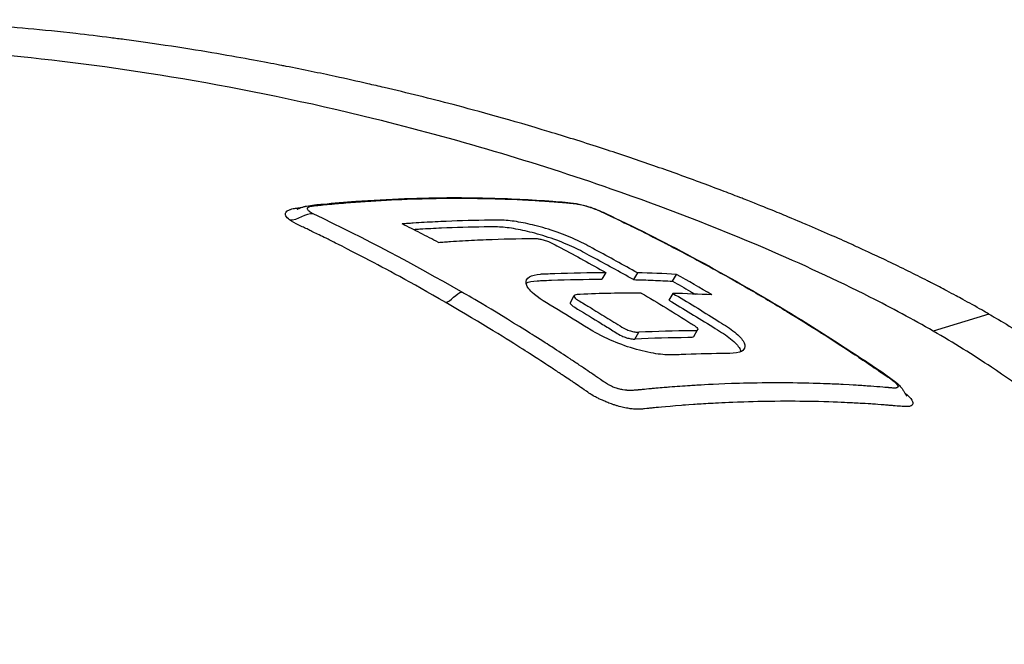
# Model space of a CAD drawing. Header units: millimetres. Extents: x 0 to 5219, y 0 to 2970.
# Tile 207 of 229: x 3471 to 3521, y 1585 to 1617. Entities that reach past the tile are written whole.
import ezdxf

# ---------------------------------------------------------------- set-up
doc = ezdxf.new("R2010")
doc.units = ezdxf.units.MM
doc.header["$LTSCALE"] = 0.2
doc.layers.add('01_Object Line', color=4, linetype='Continuous')

# ---------------------------------------------------------------- blocks, each defined once
blk = doc.blocks.new('Blk$A18R1-4W24T')
for p, q in [((251.724, 293.924), (251.524, 293.578)), ((253.338, 293.905), (253.138, 293.559)), ((255.137, 293.481), (255.337, 293.827)), ((249.919, 292.399), (250.119, 292.745)), ((255.15, 292.858), (254.95, 292.512)), ((271.284, 291.804), (268.439, 290.933)), ((256.216, 290.651), (256.416, 290.997)), ((253.207, 290.528), (253.407, 290.875)), ((266.606, 288.054), (266.606, 288.054))]:
    blk.add_line(p, q)
for centre, major_axis, ratio, start_param, end_param in [((202.164, 150.826), (78.363, 135.758), 0.57737, 0.284904, 0.305342), ((186.317, 172.231), (69.87, 121.112), 0.81656, 6.273437, 6.291763), ((203.951, 149.798), (78.396, 135.732), 0.577315, 0.285053, 0.305492)]:
    blk.add_ellipse(centre, major_axis=major_axis, ratio=ratio, start_param=start_param, end_param=end_param)
for points, knots in [([(271.284, 291.804), (271.081, 291.921), (270.796, 292.084), (270.422, 292.291), (270.278, 292.371), (270.121, 292.457), (269.951, 292.55), (269.843, 292.609), (269.729, 292.67), (269.61, 292.734), (269.459, 292.815), (269.299, 292.901), (269.129, 292.99), (268.89, 293.116), (268.633, 293.25), (268.356, 293.392), (268.288, 293.427), (268.22, 293.462), (268.152, 293.497), (267.821, 293.666), (267.488, 293.833), (267.154, 293.997), (266.816, 294.164), (266.477, 294.329), (266.136, 294.491), (265.837, 294.634), (265.537, 294.776), (265.236, 294.916), (265.191, 294.936), (265.145, 294.957), (265.1, 294.978), (264.997, 295.026), (264.894, 295.073), (264.791, 295.121), (264.616, 295.201), (264.441, 295.281), (264.264, 295.361), (263.912, 295.52), (263.556, 295.678), (263.198, 295.836), (262.79, 296.015), (262.378, 296.193), (261.962, 296.369), (261.903, 296.394), (261.592, 296.528), (261.022, 296.764), (260.5, 296.981), (259.762, 297.284), (258.791, 297.664), (258.718, 297.693), (258.645, 297.721), (258.57, 297.751), (258.261, 297.871), (257.956, 297.988), (257.656, 298.103), (257.266, 298.251), (256.884, 298.394), (256.509, 298.533), (255.695, 298.833), (254.917, 299.111), (254.18, 299.368), (253.775, 299.509), (253.381, 299.644), (253, 299.772), (252.589, 299.911), (252.192, 300.043), (251.811, 300.167), (251.677, 300.211), (251.545, 300.254), (251.415, 300.296), (250.508, 300.59), (249.65, 300.857), (248.845, 301.1), (246.888, 301.691), (245.243, 302.142), (243.936, 302.485), (242.769, 302.79), (241.597, 303.082), (240.421, 303.358), (240.14, 303.424), (239.859, 303.489), (239.577, 303.553), (239.044, 303.675), (238.491, 303.798), (237.916, 303.922), (237.12, 304.094), (236.283, 304.268), (235.408, 304.44), (235.337, 304.454), (235.265, 304.468), (235.194, 304.482), (234.541, 304.61), (233.518, 304.806), (232.129, 305.045), (230.798, 305.275), (229.13, 305.543), (227.145, 305.807), (226.925, 305.836), (226.7, 305.866), (226.471, 305.895), (225.858, 305.973), (225.261, 306.045), (224.681, 306.111), (223.832, 306.207), (223.019, 306.289), (222.242, 306.361), (221.49, 306.431), (220.771, 306.49), (220.086, 306.54), (219.153, 306.608), (218.301, 306.658), (217.528, 306.697), (216.655, 306.74), (215.882, 306.767), (215.204, 306.785), (214.786, 306.796), (214.405, 306.803), (214.059, 306.808), (214.019, 306.809), (213.98, 306.809), (213.941, 306.81), (213.808, 306.812), (213.678, 306.813), (213.549, 306.814), (213.394, 306.816), (213.241, 306.817), (213.092, 306.817), (212.778, 306.819), (212.476, 306.818), (212.185, 306.817), (211.871, 306.815), (211.57, 306.811), (211.283, 306.806), (211.088, 306.803), (210.9, 306.799), (210.717, 306.795), (210.647, 306.793), (210.577, 306.791), (210.508, 306.789), (210.373, 306.786), (210.242, 306.782), (210.114, 306.778), (209.993, 306.774), (209.876, 306.771), (209.762, 306.766), (209.644, 306.762), (209.53, 306.758), (209.419, 306.753), (209.3, 306.749), (209.184, 306.744), (209.071, 306.739), (209.013, 306.736), (208.956, 306.733), (208.899, 306.731), (208.892, 306.73), (208.885, 306.73), (208.878, 306.73), (208.828, 306.727), (208.778, 306.725), (208.727, 306.722), (208.614, 306.717), (208.499, 306.711), (208.384, 306.705), (208.271, 306.699), (208.158, 306.692), (208.043, 306.686), (207.82, 306.673), (207.594, 306.659), (207.366, 306.644), (206.931, 306.615), (206.486, 306.582), (206.032, 306.544), (205.712, 306.517), (205.388, 306.487), (205.059, 306.455), (204.76, 306.426), (204.458, 306.394), (204.153, 306.36), (204.151, 306.36), (204.025, 306.346), (203.777, 306.317), (203.507, 306.285), (203.091, 306.235), (202.543, 306.158), (202.354, 306.132), (202.15, 306.103), (201.93, 306.07), (201.827, 306.054), (201.726, 306.039), (201.627, 306.023), (201.588, 306.017), (201.549, 306.011), (201.511, 306.005), (201.3, 305.972), (201.101, 305.939), (200.914, 305.907), (200.493, 305.835), (200.131, 305.768), (199.823, 305.708), (199.798, 305.703), (199.773, 305.698), (199.746, 305.693), (199.302, 305.605), (198.657, 305.472), (197.846, 305.273), (197.74, 305.247), (197.636, 305.221), (197.532, 305.194), (196.989, 305.056), (196.476, 304.913), (195.991, 304.768), (195.822, 304.717), (195.65, 304.664), (195.476, 304.609), (194.771, 304.385), (194.033, 304.125), (193.285, 303.822), (193.232, 303.801), (193.179, 303.779), (193.126, 303.757), (192.832, 303.636), (192.546, 303.511), (192.267, 303.383), (191.987, 303.255), (191.716, 303.124), (191.452, 302.99), (191.276, 302.9), (191.103, 302.81), (190.934, 302.717), (190.916, 302.708), (190.565, 302.527), (189.96, 302.145), (189.796, 302.042), (189.615, 301.924), (189.419, 301.789), (189.124, 301.586), (188.872, 301.398), (188.657, 301.228), (188.444, 301.06), (188.267, 300.91), (188.119, 300.779), (188.105, 300.767), (188.092, 300.755), (188.078, 300.742), (187.893, 300.578), (187.716, 300.411), (187.548, 300.24), (187.44, 300.131), (187.335, 300.021), (187.234, 299.91), (187.077, 299.736), (186.927, 299.56), (186.786, 299.382), (186.565, 299.102), (186.365, 298.816), (186.185, 298.525)], [0, 0, 0, 0, 0.015059, 0.015059, 0.015059, 0.02083, 0.02083, 0.02083, 0.024502, 0.024502, 0.024502, 0.02915, 0.02915, 0.02915, 0.035714, 0.035714, 0.035714, 0.03808, 0.03808, 0.03808, 0.049577, 0.049577, 0.049577, 0.061203, 0.061203, 0.061203, 0.071429, 0.071429, 0.071429, 0.072941, 0.072941, 0.072941, 0.076375, 0.076375, 0.076375, 0.082197, 0.082197, 0.082197, 0.093844, 0.093844, 0.093844, 0.107143, 0.107143, 0.107143, 0.125154, 0.125154, 0.125154, 0.141628, 0.141628, 0.141628, 0.142857, 0.142857, 0.142857, 0.150854, 0.150854, 0.150854, 0.161237, 0.161237, 0.161237, 0.183787, 0.183787, 0.183787, 0.196194, 0.196194, 0.196194, 0.209594, 0.209594, 0.209594, 0.214286, 0.214286, 0.214286, 0.235121, 0.235121, 0.235121, 0.285714, 0.285714, 0.285714, 0.318661, 0.318661, 0.318661, 0.326531, 0.326531, 0.326531, 0.342858, 0.342858, 0.342858, 0.36551, 0.36551, 0.36551, 0.367347, 0.367347, 0.367347, 0.406881, 0.406881, 0.406881, 0.444765, 0.444765, 0.444765, 0.44898, 0.44898, 0.44898, 0.464755, 0.464755, 0.464755, 0.487841, 0.487841, 0.487841, 0.510204, 0.510204, 0.510204, 0.531268, 0.531268, 0.531268, 0.55507, 0.55507, 0.55507, 0.569739, 0.569739, 0.569739, 0.571429, 0.571429, 0.571429, 0.574695, 0.574695, 0.574695, 0.578627, 0.578627, 0.578627, 0.586875, 0.586875, 0.586875, 0.595801, 0.595801, 0.595801, 0.601849, 0.601849, 0.601849, 0.604183, 0.604183, 0.604183, 0.608765, 0.608765, 0.608765, 0.613067, 0.613067, 0.613067, 0.617482, 0.617482, 0.617482, 0.622229, 0.622229, 0.622229, 0.624689, 0.624689, 0.624689, 0.625, 0.625, 0.625, 0.626857, 0.626857, 0.626857, 0.631038, 0.631038, 0.631038, 0.635137, 0.635137, 0.635137, 0.643106, 0.643106, 0.643106, 0.65824, 0.65824, 0.65824, 0.668893, 0.668893, 0.668893, 0.678571, 0.678571, 0.678571, 0.689431, 0.689431, 0.689431, 0.701281, 0.701281, 0.701281, 0.705357, 0.705357, 0.705357, 0.708515, 0.708515, 0.708515, 0.709766, 0.709766, 0.709766, 0.71667, 0.71667, 0.71667, 0.732143, 0.732143, 0.732143, 0.733637, 0.733637, 0.733637, 0.758929, 0.758929, 0.758929, 0.763229, 0.763229, 0.763229, 0.785714, 0.785714, 0.785714, 0.794183, 0.794183, 0.794183, 0.828571, 0.828571, 0.828571, 0.831278, 0.831278, 0.831278, 0.846339, 0.846339, 0.846339, 0.861401, 0.861401, 0.861401, 0.871429, 0.871429, 0.871429, 0.896736, 0.896736, 0.896736, 0.903571, 0.903571, 0.903571, 0.919754, 0.919754, 0.919754, 0.935714, 0.935714, 0.935714, 0.936836, 0.936836, 0.936836, 0.951858, 0.951858, 0.951858, 0.961487, 0.961487, 0.961487, 0.97651, 0.97651, 0.97651, 1, 1, 1, 1]), ([(268.439, 290.933), (267.407, 291.527), (266.329, 292.105), (263.521, 293.522), (261.722, 294.353), (257.368, 296.217), (254.729, 297.236), (248.103, 299.539), (244.024, 300.748), (233.125, 303.435), (226.833, 304.444), (218.287, 305.264), (215.324, 305.421), (207.719, 305.472), (202.424, 305.121), (195.254, 303.339), (193.142, 302.559), (189.644, 300.678), (188.282, 299.584), (187.323, 298.356)], [-11.810839, -11.810839, -11.810839, -11.810839, -11.321097, -11.321097, -10.584313, -10.584313, -9.583134, -9.583134, -8.1452, -8.1452, -5.796116, -5.796116, -4.481204, -4.481204, -2.2786, -2.2786, -1.145056, -1.145056, -0.000001, -0.000001, -0.000001, -0.000001]), ([(235.967, 297.155), (235.967, 297.155), (235.973, 297.157), (235.992, 297.163), (236, 297.166), (236.01, 297.169), (236.011, 297.17), (236.012, 297.17), (236.013, 297.17), (236.032, 297.177), (236.054, 297.186), (236.099, 297.203), (236.124, 297.212), (236.198, 297.24), (236.25, 297.258), (236.323, 297.281), (236.347, 297.287), (236.382, 297.296), (236.393, 297.299), (236.411, 297.303), (236.416, 297.305), (236.434, 297.308), (236.443, 297.311), (236.717, 297.367), (237.011, 297.391), (237.852, 297.465), (238.404, 297.516), (240.637, 297.677), (242.29, 297.74), (245.077, 297.744), (246.217, 297.717), (247.907, 297.634), (248.469, 297.599), (249.233, 297.543), (249.441, 297.527), (249.83, 297.493), (250.005, 297.482), (250.322, 297.424), (250.414, 297.404), (250.607, 297.356), (250.708, 297.328), (250.91, 297.266), (251.012, 297.231), (251.309, 297.121), (251.492, 297.041), (251.839, 296.883), (252.007, 296.802), (252.177, 296.72)], [6.799974, 6.799974, 6.799974, 6.799974, 6.813804, 6.813804, 6.821666, 6.821666, 6.822157, 6.822157, 6.822658, 6.822658, 6.830653, 6.830653, 6.83859, 6.83859, 6.854639, 6.854639, 6.862501, 6.862501, 6.866424, 6.866424, 6.868386, 6.868386, 6.872419, 6.872419, 6.998168, 6.998168, 7.25475, 7.25475, 8.024707, 8.024707, 8.566525, 8.566525, 8.837231, 8.837231, 8.938743, 8.938743, 9.024572, 9.024572, 9.05621, 9.05621, 9.087886, 9.087886, 9.11968, 9.11968, 9.185914, 9.185914, 9.256092, 9.256092, 9.256092, 9.256092]), ([(236.799, 296.909), (236.793, 296.912), (236.787, 296.915), (236.78, 296.919), (236.732, 296.942), (236.659, 296.98), (236.597, 297.031), (236.535, 297.082), (236.512, 297.12), (236.503, 297.147), (236.501, 297.152), (236.499, 297.159), (236.498, 297.168), (236.498, 297.169), (236.498, 297.171), (236.498, 297.172), (236.497, 297.181), (236.498, 297.189), (236.5, 297.197), (236.503, 297.211), (236.511, 297.225), (236.523, 297.237), (236.524, 297.238), (236.526, 297.239), (236.527, 297.24), (236.531, 297.244), (236.535, 297.247), (236.541, 297.251), (236.551, 297.259), (236.565, 297.267), (236.584, 297.275), (236.616, 297.289), (236.647, 297.296), (236.667, 297.301), (236.685, 297.305), (236.703, 297.309), (236.72, 297.312), (236.726, 297.313), (236.733, 297.314), (236.74, 297.315), (236.754, 297.318), (236.769, 297.32), (236.783, 297.322), (236.808, 297.326), (236.851, 297.331), (236.915, 297.338), (236.933, 297.34), (236.956, 297.342), (236.984, 297.345), (237.022, 297.348), (237.045, 297.35), (237.054, 297.351), (237.095, 297.355), (237.14, 297.359), (237.192, 297.364), (237.331, 297.378), (237.468, 297.391), (237.602, 297.403), (237.609, 297.404), (237.655, 297.408), (237.737, 297.416), (237.818, 297.423), (237.934, 297.434), (238.086, 297.447), (238.269, 297.462), (238.432, 297.476), (238.576, 297.487), (238.909, 297.514), (239.241, 297.538), (239.572, 297.56), (239.625, 297.563), (239.678, 297.567), (239.731, 297.57), (240.44, 297.616), (241.145, 297.65), (241.849, 297.674), (242.073, 297.682), (242.297, 297.688), (242.52, 297.694)], [0, 0, 0, 0, 0.000653, 0.000653, 0.000653, 0.005102, 0.005102, 0.005102, 0.0102041, 0.0102041, 0.0102041, 0.011299, 0.011299, 0.011299, 0.0114796, 0.0114796, 0.0114796, 0.0127551, 0.0127551, 0.0127551, 0.0150826, 0.0150826, 0.0150826, 0.0153061, 0.0153061, 0.0153061, 0.0162303, 0.0162303, 0.0162303, 0.0178571, 0.0178571, 0.0178571, 0.0204082, 0.0204082, 0.0204082, 0.0218085, 0.0218085, 0.0218085, 0.0222805, 0.0222805, 0.0222805, 0.0233236, 0.0233236, 0.0233236, 0.0262391, 0.0262391, 0.0262391, 0.0276968, 0.0276968, 0.0276968, 0.0291545, 0.0291545, 0.0291545, 0.03207, 0.03207, 0.03207, 0.0408163, 0.0408163, 0.0408163, 0.0459881, 0.0459881, 0.0459881, 0.0510204, 0.0510204, 0.0510204, 0.0612245, 0.0612245, 0.0612245, 0.0816327, 0.0816327, 0.0816327, 0.0847392, 0.0847392, 0.0847392, 0.1263051, 0.1263051, 0.1263051, 0.139546, 0.139546, 0.139546, 0.139546]), ([(242.52, 297.694), (242.576, 297.695), (242.632, 297.696), (242.688, 297.698), (242.692, 297.698), (243.021, 297.707), (243.663, 297.712), (243.92, 297.714), (244.226, 297.715), (244.582, 297.713), (244.79, 297.712), (245.078, 297.709), (245.445, 297.702), (245.75, 297.697), (246.11, 297.688), (246.524, 297.673), (246.57, 297.672), (246.8, 297.664), (247.21, 297.645), (247.535, 297.63), (247.973, 297.608), (248.522, 297.572), (248.636, 297.564), (248.782, 297.554), (248.957, 297.542), (248.99, 297.54), (248.995, 297.539), (249.015, 297.538), (249.108, 297.531), (249.235, 297.522), (249.396, 297.509), (249.491, 297.502), (249.564, 297.496), (249.614, 297.492), (249.653, 297.488), (249.69, 297.485), (249.724, 297.482), (249.743, 297.481), (249.761, 297.479), (249.779, 297.477), (249.8, 297.476), (249.816, 297.474), (249.825, 297.473), (249.83, 297.473), (249.834, 297.473), (249.834, 297.473), (249.859, 297.47), (249.896, 297.467), (249.944, 297.462), (249.994, 297.458), (250.031, 297.454), (250.055, 297.452), (250.058, 297.451), (250.062, 297.451), (250.066, 297.451), (250.092, 297.448), (250.127, 297.444), (250.175, 297.436), (250.221, 297.429), (250.26, 297.422), (250.29, 297.417), (250.298, 297.415), (250.305, 297.414), (250.312, 297.413), (250.404, 297.395), (250.568, 297.362), (250.789, 297.295)], [0.139546, 0.139546, 0.139546, 0.139546, 0.1428571, 0.1428571, 0.1428571, 0.1683715, 0.1683715, 0.1683715, 0.1785714, 0.1785714, 0.1785714, 0.1980839, 0.1980839, 0.1980839, 0.2142857, 0.2142857, 0.2142857, 0.2342217, 0.2342217, 0.2342217, 0.25, 0.25, 0.25, 0.2588865, 0.2588865, 0.2588865, 0.2605112, 0.2605112, 0.2605112, 0.2678571, 0.2678571, 0.2678571, 0.2723214, 0.2723214, 0.2723214, 0.2745536, 0.2745536, 0.2745536, 0.2756696, 0.2756696, 0.2756696, 0.2763405, 0.2763405, 0.2763405, 0.2767857, 0.2767857, 0.2767857, 0.2790179, 0.2790179, 0.2790179, 0.28125, 0.28125, 0.28125, 0.2815369, 0.2815369, 0.2815369, 0.2834821, 0.2834821, 0.2834821, 0.2852134, 0.2852134, 0.2852134, 0.2857143, 0.2857143, 0.2857143, 0.2930312, 0.2930312, 0.2930312, 0.2930312]), ([(235.59, 296.605), (235.506, 296.666), (235.427, 296.741), (235.392, 296.822), (235.384, 296.839), (235.379, 296.855), (235.376, 296.871), (235.365, 296.927), (235.383, 296.971), (235.409, 297.007), (235.43, 297.034), (235.456, 297.056), (235.484, 297.075), (235.486, 297.077), (235.489, 297.079), (235.491, 297.08), (235.521, 297.099), (235.56, 297.119), (235.614, 297.138), (235.626, 297.143), (235.671, 297.16), (235.777, 297.182), (235.853, 297.198), (235.924, 297.207), (235.982, 297.213), (236.009, 297.216), (236.043, 297.22), (236.086, 297.224), (236.137, 297.23), (236.169, 297.233), (236.184, 297.235)], [-1, -1, -1, -1, -0.9921875, -0.9921875, -0.9921875, -0.9905084, -0.9905084, -0.9905084, -0.984375, -0.984375, -0.984375, -0.98077798, -0.98077798, -0.98077798, -0.98046875, -0.98046875, -0.98046875, -0.9765625, -0.9765625, -0.9765625, -0.97265625, -0.97265625, -0.97265625, -0.96875, -0.96875, -0.96875, -0.96777344, -0.96777344, -0.96777344, -0.96686949, -0.96686949, -0.96686949, -0.96686949]), ([(250.789, 297.295), (250.831, 297.283), (250.873, 297.27), (250.916, 297.256), (250.926, 297.252), (250.936, 297.249), (250.946, 297.246), (251.004, 297.226), (251.057, 297.207), (251.105, 297.189), (251.113, 297.186), (251.12, 297.184), (251.127, 297.181), (251.159, 297.169), (251.203, 297.152), (251.257, 297.13), (251.367, 297.085), (251.448, 297.048), (251.507, 297.022), (251.518, 297.017), (251.528, 297.012), (251.537, 297.008), (251.62, 296.97), (251.706, 296.929), (251.798, 296.885), (251.842, 296.864), (251.885, 296.843), (251.926, 296.823), (251.962, 296.805), (251.991, 296.792), (252.012, 296.782), (252.04, 296.768), (252.054, 296.761), (252.055, 296.761), (252.172, 296.705), (252.345, 296.623), (252.574, 296.512), (252.699, 296.452), (252.849, 296.379), (253.025, 296.293), (253.427, 296.095), (253.962, 295.83), (254.627, 295.488), (254.722, 295.439), (254.858, 295.369), (255.035, 295.277), (255.462, 295.055), (256.129, 294.706), (257.031, 294.212), (257.515, 293.946), (258.067, 293.638), (258.686, 293.284), (258.794, 293.222), (258.902, 293.159), (259.011, 293.097), (259.012, 293.096), (259.014, 293.095), (259.016, 293.094)], [0.2930312, 0.2930312, 0.2930312, 0.2930312, 0.2943499, 0.2943499, 0.2943499, 0.2946429, 0.2946429, 0.2946429, 0.2968441, 0.2968441, 0.2968441, 0.2971939, 0.2971939, 0.2971939, 0.2991071, 0.2991071, 0.2991071, 0.3028878, 0.3028878, 0.3028878, 0.3035714, 0.3035714, 0.3035714, 0.3080357, 0.3080357, 0.3080357, 0.3102679, 0.3102679, 0.3102679, 0.3112211, 0.3112211, 0.3112211, 0.3125, 0.3125, 0.3125, 0.3214286, 0.3214286, 0.3214286, 0.3322978, 0.3322978, 0.3322978, 0.3571429, 0.3571429, 0.3571429, 0.3723386, 0.3723386, 0.3723386, 0.4089075, 0.4089075, 0.4089075, 0.4285714, 0.4285714, 0.4285714, 0.4343362, 0.4343362, 0.4343362, 0.4344281, 0.4344281, 0.4344281, 0.4344281]), ([(243.555, 292.392), (241.763, 293.429), (240.426, 294.139), (239.564, 294.59), (239.557, 294.594), (239.549, 294.598), (239.541, 294.602), (238.422, 295.188), (237.842, 295.471), (237.813, 295.486), (237.718, 295.533), (237.63, 295.577), (237.549, 295.618), (237.41, 295.687), (237.29, 295.746), (237.19, 295.795), (236.946, 295.915), (236.756, 296.007), (236.617, 296.074), (236.588, 296.089), (236.56, 296.102), (236.535, 296.115), (236.454, 296.154), (236.388, 296.185), (236.341, 296.207), (236.296, 296.229), (236.2, 296.273), (236.065, 296.339), (235.876, 296.431), (235.709, 296.519), (235.59, 296.605)], [-1, -1, -1, -1, -0.504419, -0.504419, -0.504419, -0.5, -0.5, -0.5, -0.285714, -0.285714, -0.285714, -0.259389, -0.259389, -0.259389, -0.214286, -0.214286, -0.214286, -0.142857, -0.142857, -0.142857, -0.134181, -0.134181, -0.134181, -0.107143, -0.107143, -0.107143, -0.071429, -0.071429, -0.071429, 0, 0, 0, 0]), ([(244.366, 292.929), (244.355, 292.935), (244.344, 292.941), (244.333, 292.948), (241.975, 294.309), (239.465, 295.639), (236.799, 296.909)], [-0.99985, -0.99985, -0.99985, -0.99985, -0.9951815, -0.9951815, -0.9951815, 0, 0, 0, 0]), ([(253.338, 293.905), (252.624, 294.308), (251.907, 294.702), (250.813, 295.286), (250.579, 295.415), (249.964, 295.705), (249.612, 295.848), (248.84, 296.12), (248.455, 296.233), (247.781, 296.404), (247.463, 296.47), (246.865, 296.564), (246.592, 296.591), (246.23, 296.598), (246.067, 296.596), (245.069, 296.584), (244.329, 296.564), (243.213, 296.516), (242.84, 296.497), (242.278, 296.464), (242.09, 296.452), (241.809, 296.434), (241.715, 296.427), (241.574, 296.417), (241.526, 296.414), (241.432, 296.407), (241.385, 296.404), (241.338, 296.4)], [-2.334866, -2.334866, -2.334866, -2.334866, -1.936193, -1.936193, -1.729087, -1.729087, -1.509443, -1.509443, -1.274072, -1.274072, -1.048912, -1.048912, -0.819829, -0.819829, -0.696027, -0.696027, -0.3484, -0.3484, -0.174268, -0.174268, -0.087149, -0.087149, -0.043578, -0.043578, -0.02179, -0.02179, -0.000001, -0.000001, -0.000001, -0.000001]), ([(252.177, 296.72), (255.22, 295.261), (258.206, 293.638), (262.151, 291.236), (263.148, 290.606), (264.881, 289.472), (265.646, 288.983), (266.48, 288.371), (266.601, 288.278), (266.743, 288.132), (266.773, 288.1), (266.832, 288.027), (266.862, 287.985), (266.92, 287.898), (266.949, 287.85), (266.987, 287.783), (267, 287.762), (267.024, 287.721), (267.035, 287.701), (267.056, 287.668), (267.065, 287.654), (267.078, 287.633), (267.083, 287.626), (267.088, 287.619), (267.089, 287.618), (267.089, 287.618)], [0, 0, 0, 0, 1.256328, 1.256328, 1.684414, 1.684414, 2.005465, 2.005465, 2.065777, 2.065777, 2.081514, 2.081514, 2.0974, 2.0974, 2.113366, 2.113366, 2.121255, 2.121255, 2.129172, 2.129172, 2.137125, 2.137125, 2.145069, 2.145069, 2.151063, 2.151063, 2.151063, 2.151063]), ([(243.186, 295.461), (242.88, 295.621), (242.573, 295.779), (241.957, 296.092), (241.648, 296.247), (241.338, 296.4)], [0.000089, 0.000089, 0.000089, 0.000089, 0.1283387, 0.1283387, 0.2565897, 0.2565897, 0.2565897, 0.2565897]), ([(253.138, 293.559), (252.436, 293.955), (251.731, 294.343), (250.643, 294.924), (250.401, 295.057), (249.804, 295.341), (249.454, 295.485), (248.691, 295.757), (248.313, 295.87), (247.642, 296.043), (247.321, 296.112), (246.717, 296.212), (246.442, 296.24), (246.031, 296.253), (245.841, 296.249), (244.797, 296.236), (244.072, 296.216), (242.977, 296.168), (242.611, 296.149), (242.137, 296.121), (242.031, 296.115), (241.924, 296.108)], [-2.190732, -2.190732, -2.190732, -2.190732, -1.850424, -1.850424, -1.667729, -1.667729, -1.465649, -1.465649, -1.252747, -1.252747, -1.04424, -1.04424, -0.834349, -0.834349, -0.682592, -0.682592, -0.341662, -0.341662, -0.170896, -0.170896, -0.121425, -0.121425, -0.121425, -0.121425]), ([(243.186, 295.461), (243.237, 295.464), (243.288, 295.468), (243.39, 295.476), (243.442, 295.479), (243.595, 295.49), (243.697, 295.497), (244.003, 295.517), (244.207, 295.53), (244.817, 295.565), (245.223, 295.585), (246.436, 295.634), (247.24, 295.654), (248.107, 295.659), (248.137, 295.66), (248.237, 295.652), (248.298, 295.643), (248.433, 295.617), (248.506, 295.599), (248.656, 295.555), (248.731, 295.529), (248.99, 295.426), (249.123, 295.346), (250.205, 294.77), (250.966, 294.352), (251.724, 293.924)], [-1.566534, -1.566534, -1.566534, -1.566534, -1.537488, -1.537488, -1.508441, -1.508441, -1.45035, -1.45035, -1.334184, -1.334184, -1.101929, -1.101929, -0.637905, -0.637905, -0.598391, -0.598391, -0.552339, -0.552339, -0.503687, -0.503687, -0.45364, -0.45364, -0.320377, -0.320377, 0, 0, 0, 0]), ([(255.15, 292.858), (255.903, 292.413), (256.653, 291.957), (257.734, 291.281), (257.979, 291.135), (258.461, 290.767), (258.636, 290.592), (258.823, 290.293), (258.849, 290.169), (258.776, 289.978), (258.69, 289.909), (258.355, 289.792), (258.104, 289.793), (257.209, 289.787), (256.516, 289.772), (255.459, 289.733), (255.235, 289.718), (254.794, 289.716), (254.491, 289.745), (253.791, 289.866), (253.395, 289.964), (252.593, 290.217), (252.197, 290.368), (251.298, 290.776), (250.975, 290.981), (250.328, 291.388), (249.814, 291.706), (248.723, 292.368), (248.28, 292.609), (247.782, 293.086), (247.689, 293.241), (247.638, 293.505), (247.693, 293.618), (247.953, 293.779), (248.147, 293.827), (248.518, 293.853), (248.784, 293.863), (250, 293.908), (250.865, 293.924), (251.724, 293.924)], [0, 0, 0, 0, 0.320879, 0.320879, 0.465091, 0.465091, 0.61047, 0.61047, 0.741214, 0.741214, 0.858961, 0.858961, 1.03352, 1.03352, 1.617694, 1.617694, 1.920655, 1.920655, 2.361582, 2.361582, 2.851357, 2.851357, 3.338051, 3.338051, 4.028869, 4.028869, 6.65642, 6.65642, 9.591035, 9.591035, 11.360377, 11.360377, 13.298144, 13.298144, 15.132878, 15.132878, 16.008781, 16.008781, 18.211527, 18.211527, 18.211527, 18.211527]), ([(247.663, 293.375), (247.794, 293.444), (247.984, 293.486), (248.317, 293.505), (248.591, 293.517), (249.817, 293.562), (250.673, 293.578), (251.524, 293.578)], [1.82446429, 1.82446429, 1.82446429, 1.82446429, 1.82933829, 1.82933829, 1.83120041, 1.83120041, 1.83560262, 1.83560262, 1.83560262, 1.83560262]), ([(253.138, 293.559), (253.473, 293.551), (253.807, 293.54), (254.474, 293.514), (254.806, 293.499), (255.137, 293.481)], [0.000001, 0.000001, 0.000001, 0.000001, 0.1602111, 0.1602111, 0.3203741, 0.3203741, 0.3203741, 0.3203741]), ([(255.137, 293.481), (255.442, 293.309), (255.746, 293.136), (256.129, 292.914), (256.209, 292.868), (256.289, 292.821)], [0.0000758, 0.0000758, 0.0000758, 0.0000758, 0.1286739, 0.1286739, 0.162676, 0.162676, 0.162676, 0.162676]), ([(259.016, 293.094), (259.671, 292.715), (260.324, 292.328), (260.974, 291.933), (261.544, 291.586), (262.112, 291.233), (262.678, 290.874), (262.761, 290.821), (262.842, 290.77), (262.921, 290.72), (263.915, 290.085), (264.486, 289.701), (264.646, 289.594), (264.714, 289.549), (264.782, 289.504), (264.849, 289.459), (265.108, 289.286), (265.366, 289.111), (265.623, 288.936), (265.628, 288.932), (265.689, 288.89), (265.805, 288.81), (265.882, 288.758), (265.986, 288.688), (266.112, 288.602), (266.119, 288.597), (266.126, 288.592), (266.133, 288.588), (266.156, 288.572), (266.179, 288.555), (266.203, 288.538), (266.231, 288.518), (266.256, 288.5), (266.278, 288.484), (266.293, 288.472), (266.307, 288.462), (266.32, 288.452), (266.327, 288.446), (266.41, 288.389), (266.508, 288.297), (266.536, 288.27), (266.559, 288.247), (266.577, 288.227), (266.583, 288.22), (266.592, 288.21), (266.602, 288.196), (266.605, 288.192), (266.608, 288.188), (266.611, 288.184), (266.614, 288.18), (266.617, 288.175), (266.619, 288.171), (266.626, 288.159), (266.63, 288.149), (266.634, 288.14)], [0.4344281, 0.4344281, 0.4344281, 0.4344281, 0.4693588, 0.4693588, 0.4693588, 0.5, 0.5, 0.5, 0.5026118, 0.5026118, 0.5026118, 0.5357143, 0.5357143, 0.5357143, 0.5394233, 0.5394233, 0.5394233, 0.5535714, 0.5535714, 0.5535714, 0.5589548, 0.5589548, 0.5589548, 0.5625, 0.5625, 0.5625, 0.5630254, 0.5630254, 0.5630254, 0.5647321, 0.5647321, 0.5647321, 0.5660423, 0.5660423, 0.5660423, 0.5669643, 0.5669643, 0.5669643, 0.5714286, 0.5714286, 0.5714286, 0.5731027, 0.5731027, 0.5731027, 0.5739397, 0.5739397, 0.5739397, 0.5743472, 0.5743472, 0.5743472, 0.5747768, 0.5747768, 0.5747768, 0.5757284, 0.5757284, 0.5757284, 0.5757284]), ([(251.72, 288.287), (251.646, 288.334), (251.56, 288.394), (251.456, 288.467), (251.444, 288.474), (251.433, 288.482), (251.421, 288.491), (251.402, 288.504), (251.383, 288.517), (251.366, 288.529), (251.284, 288.586), (251.218, 288.63), (251.17, 288.663), (251.05, 288.745), (250.931, 288.825), (250.814, 288.904), (250.666, 289.005), (250.519, 289.104), (250.374, 289.201), (250.224, 289.301), (250.068, 289.405), (249.907, 289.512), (249.613, 289.706), (249.3, 289.91), (248.967, 290.125), (248.809, 290.227), (248.513, 290.417), (248.078, 290.691), (247.789, 290.873), (247.438, 291.093), (247.025, 291.347), (245.268, 292.426), (244.371, 292.926), (244.367, 292.928)], [0.8694294, 0.8694294, 0.8694294, 0.8694294, 0.8733039, 0.8733039, 0.8733039, 0.8737245, 0.8737245, 0.8737245, 0.8747406, 0.8747406, 0.8747406, 0.8794643, 0.8794643, 0.8794643, 0.8853665, 0.8853665, 0.8853665, 0.8928571, 0.8928571, 0.8928571, 0.9023572, 0.9023572, 0.9023572, 0.9196429, 0.9196429, 0.9196429, 0.9357416, 0.9357416, 0.9357416, 0.9464286, 0.9464286, 0.9464286, 1, 1, 1, 1]), ([(253.536, 292.877), (252.504, 292.878), (251.463, 292.854), (250.349, 292.805), (250.29, 292.803), (250.211, 292.797), (250.172, 292.787), (250.12, 292.756), (250.108, 292.735), (250.115, 292.681), (250.135, 292.65), (250.248, 292.538), (250.385, 292.467), (250.795, 292.22), (250.96, 292.121), (251.395, 291.855), (251.666, 291.689), (252.07, 291.438), (252.203, 291.355), (252.513, 291.16), (252.597, 291.101), (252.82, 291.001), (252.901, 290.97), (253.061, 290.921), (253.138, 290.902), (253.248, 290.883), (253.284, 290.879), (253.35, 290.874), (253.38, 290.873), (253.407, 290.875)], [0.000001, 0.000001, 0.000001, 0.000001, 0.489571, 0.489571, 0.520795, 0.520795, 0.575938, 0.575938, 0.63212, 0.63212, 0.689892, 0.689892, 0.822191, 0.822191, 0.910467, 0.910467, 1.056592, 1.056592, 1.128541, 1.128541, 1.224346, 1.224346, 1.274574, 1.274574, 1.322423, 1.322423, 1.348031, 1.348031, 1.372516, 1.372516, 1.372516, 1.372516]), ([(253.536, 292.877), (254.387, 292.375), (255.233, 291.858), (256.168, 291.27), (256.217, 291.24), (256.31, 291.177), (256.351, 291.142), (256.41, 291.076), (256.424, 291.046), (256.422, 290.999), (256.408, 290.982), (256.359, 290.957), (256.323, 290.95), (256.253, 290.948), (256.215, 290.948), (255.233, 290.941), (254.323, 290.917), (253.407, 290.875)], [-1.286139, -1.286139, -1.286139, -1.286139, -0.798514, -0.798514, -0.743971, -0.743971, -0.671251, -0.671251, -0.596258, -0.596258, -0.530286, -0.530286, -0.464712, -0.464712, -0.427696, -0.427696, 0, 0, 0, 0]), ([(254.95, 292.512), (255.7, 292.068), (256.447, 291.614), (257.527, 290.939), (257.772, 290.793), (258.255, 290.426), (258.431, 290.25), (258.578, 290.02), (258.608, 289.951), (258.621, 289.888)], [0, 0, 0, 0, 0.319563, 0.319563, 0.464522, 0.464522, 0.6114912, 0.6114912, 0.6795685, 0.6795685, 0.6795685, 0.6795685]), ([(251.245, 287.554), (251.179, 287.587), (251.127, 287.616), (251.086, 287.64), (251.033, 287.67), (250.999, 287.691), (250.981, 287.702), (250.915, 287.744), (250.833, 287.798), (250.735, 287.864), (250.585, 287.965), (250.475, 288.042), (250.398, 288.095), (250.282, 288.174), (250.184, 288.242), (250.105, 288.296), (250.076, 288.316), (250.019, 288.354), (249.932, 288.412), (249.669, 288.588), (249.501, 288.7), (249.428, 288.749), (249.414, 288.758), (249.404, 288.765), (249.397, 288.77), (249.245, 288.871), (249.09, 288.973), (248.934, 289.075), (248.765, 289.187), (248.425, 289.409), (247.913, 289.738), (247.809, 289.804), (247.667, 289.895), (247.487, 290.009), (246.778, 290.459), (245.477, 291.281), (243.555, 292.392)], [-0.129396, -0.129396, -0.129396, -0.129396, -0.1274723, -0.1274723, -0.1274723, -0.125, -0.125, -0.125, -0.1205357, -0.1205357, -0.1205357, -0.1160714, -0.1160714, -0.1160714, -0.1116071, -0.1116071, -0.1116071, -0.1071429, -0.1071429, -0.1071429, -0.0996265, -0.0996265, -0.0996265, -0.0982143, -0.0982143, -0.0982143, -0.0892857, -0.0892857, -0.0892857, -0.0714286, -0.0714286, -0.0714286, -0.0569264, -0.0569264, -0.0569264, 0, 0, 0, 0]), ([(249.919, 292.399), (249.91, 292.384), (249.909, 292.366), (249.925, 292.318), (249.949, 292.287), (250.038, 292.208), (250.099, 292.172), (250.541, 291.907), (250.942, 291.664), (251.543, 291.295), (251.743, 291.17), (252.04, 290.985), (252.138, 290.924), (252.345, 290.793), (252.419, 290.745), (252.62, 290.654), (252.701, 290.624), (252.861, 290.574), (252.938, 290.556), (253.048, 290.537), (253.084, 290.532), (253.15, 290.528), (253.18, 290.527), (253.207, 290.528)], [0.5332304, 0.5332304, 0.5332304, 0.5332304, 0.5445702, 0.5445702, 0.5604054, 0.5604054, 0.5816787, 0.5816787, 0.7944548, 0.7944548, 0.9012091, 0.9012091, 0.9531123, 0.9531123, 1.0120632, 1.0120632, 1.0483836, 1.0483836, 1.0830015, 1.0830015, 1.1015266, 1.1015266, 1.119238, 1.119238, 1.119238, 1.119238]), ([(232.712, 264.443), (232.629, 264.463), (231.909, 264.629), (230.561, 264.97), (229.624, 265.206), (228.383, 265.529), (226.85, 265.959), (226.516, 266.053), (226.185, 266.148), (225.857, 266.242), (224.242, 266.708), (222.702, 267.183), (221.238, 267.661), (221.201, 267.673), (221.163, 267.685), (221.126, 267.697), (219.644, 268.182), (218.18, 268.688), (216.742, 269.212), (216.349, 269.355), (215.959, 269.5), (215.571, 269.645), (215.559, 269.65), (214.64, 269.983), (212.883, 270.688), (212.726, 270.75), (212.565, 270.815), (212.401, 270.882), (211.754, 271.144), (211.044, 271.438), (210.279, 271.766), (209.395, 272.144), (208.723, 272.443), (208.25, 272.657), (207.754, 272.88), (207.475, 273.01), (207.405, 273.042), (207.018, 273.22), (206.635, 273.399), (206.255, 273.579), (205.708, 273.839), (205.168, 274.1), (204.636, 274.365), (204.56, 274.402), (204.455, 274.455), (204.321, 274.522), (203.934, 274.717), (203.303, 275.036), (202.461, 275.488), (202.312, 275.568), (202.157, 275.652), (201.995, 275.74), (201.851, 275.818), (201.707, 275.898), (201.561, 275.979), (201.273, 276.139), (200.98, 276.304), (200.685, 276.475), (200.403, 276.637), (200.119, 276.804), (199.833, 276.975), (199.728, 277.038), (199.623, 277.101), (199.518, 277.165), (199.335, 277.275), (199.165, 277.38), (199.005, 277.479), (198.23, 277.961), (197.716, 278.302), (197.422, 278.498), (197.346, 278.549), (197.285, 278.59), (197.239, 278.622), (196.791, 278.923), (196.355, 279.226), (195.93, 279.529), (195.667, 279.718), (195.408, 279.906), (195.153, 280.095), (195.127, 280.115), (194.912, 280.272), (194.525, 280.567), (194.209, 280.809), (193.777, 281.143), (193.253, 281.571), (192.913, 281.849), (192.48, 282.21), (191.976, 282.655), (191.834, 282.78), (191.687, 282.911), (191.536, 283.049), (191.383, 283.188), (191.146, 283.406), (190.837, 283.701), (190.546, 283.98), (190.192, 284.328), (189.793, 284.746), (189.252, 285.313), (188.628, 286.008), (187.997, 286.824), (187.521, 287.44), (187.041, 288.125), (186.603, 288.872), (186.236, 289.498), (185.899, 290.168), (185.624, 290.874), (185.511, 291.165), (185.409, 291.462), (185.32, 291.764)], [0, 0, 0, 0, 0.049153, 0.049153, 0.049153, 0.083333, 0.083333, 0.083333, 0.097112, 0.097112, 0.097112, 0.164941, 0.164941, 0.164941, 0.166667, 0.166667, 0.166667, 0.23215, 0.23215, 0.23215, 0.25, 0.25, 0.25, 0.291667, 0.291667, 0.291667, 0.300119, 0.300119, 0.300119, 0.333333, 0.333333, 0.333333, 0.356595, 0.356595, 0.356595, 0.380952, 0.380952, 0.380952, 0.400465, 0.400465, 0.400465, 0.428571, 0.428571, 0.428571, 0.43936, 0.43936, 0.43936, 0.470659, 0.470659, 0.470659, 0.47619, 0.47619, 0.47619, 0.48476, 0.48476, 0.48476, 0.501735, 0.501735, 0.501735, 0.517903, 0.517903, 0.517903, 0.52381, 0.52381, 0.52381, 0.530496, 0.530496, 0.530496, 0.562996, 0.562996, 0.562996, 0.571429, 0.571429, 0.571429, 0.600812, 0.600812, 0.600812, 0.619048, 0.619048, 0.619048, 0.645252, 0.645252, 0.645252, 0.666667, 0.666667, 0.666667, 0.703844, 0.703844, 0.703844, 0.714286, 0.714286, 0.714286, 0.767745, 0.767745, 0.767745, 0.81824, 0.81824, 0.81824, 0.886861, 0.886861, 0.886861, 0.938687, 0.938687, 0.938687, 0.982109, 0.982109, 0.982109, 1, 1, 1, 1]), ([(271.284, 291.804), (271.696, 291.567), (272.485, 291.111), (273.565, 290.422), (273.912, 290.201), (274.242, 289.984), (274.558, 289.773), (274.949, 289.512), (275.317, 289.259), (275.663, 289.014), (275.938, 288.821), (276.611, 288.348), (277.586, 287.589), (278.335, 287.006), (278.907, 286.528), (279.34, 286.157), (279.362, 286.139), (279.383, 286.121), (279.404, 286.102), (280.645, 285.035), (281.595, 284.095), (282.339, 283.29), (282.354, 283.274), (282.821, 282.798), (283.566, 281.868), (283.569, 281.864), (283.572, 281.86), (283.575, 281.856), (284.235, 281.032), (284.541, 280.558), (284.63, 280.426), (285.255, 279.503), (285.758, 278.588), (286.136, 277.69), (286.144, 277.669), (286.153, 277.649), (286.161, 277.629), (286.193, 277.552), (286.476, 276.957), (286.727, 275.888), (286.793, 275.605), (286.854, 275.29), (286.899, 274.944), (286.96, 274.473), (286.975, 274.07), (286.97, 273.732), (286.959, 272.972), (286.861, 272.534), (286.833, 272.385), (286.708, 271.731), (286.524, 271.22), (286.361, 270.835), (286.185, 270.421), (286.034, 270.152), (285.957, 270.017), (285.584, 269.362), (285.19, 268.866), (284.871, 268.503), (284.614, 268.21), (284.404, 268.003), (284.272, 267.874), (284.062, 267.67), (283.708, 267.335), (283.132, 266.895), (282.816, 266.654), (282.527, 266.454), (282.277, 266.29), (282.096, 266.171), (281.935, 266.071), (281.799, 265.988), (281.49, 265.8), (281.006, 265.515), (280.285, 265.159), (279.365, 264.705), (278.759, 264.472), (278.595, 264.407), (278.567, 264.396), (278.539, 264.384), (278.511, 264.373), (277.34, 263.91), (276.06, 263.497), (274.679, 263.139), (274.432, 263.075), (274.136, 263.001), (273.788, 262.919), (273.412, 262.831), (272.975, 262.734), (272.47, 262.631), (271.182, 262.37), (270.366, 262.252), (270.125, 262.215), (269.496, 262.118), (268.853, 262.031), (268.197, 261.953), (267.174, 261.831), (266.12, 261.731), (265.036, 261.654), (263.856, 261.569), (262.781, 261.521), (261.833, 261.493), (260.912, 261.465), (260.111, 261.456), (259.444, 261.454), (257.795, 261.45), (256.264, 261.492), (254.879, 261.555), (254.38, 261.578), (253.9, 261.604), (253.44, 261.631)], [-1, -1, -1, -1, -0.96875, -0.96875, -0.96875, -0.9547937, -0.9547937, -0.9547937, -0.9375, -0.9375, -0.9375, -0.90625, -0.90625, -0.90625, -0.875, -0.875, -0.875, -0.8739463, -0.8739463, -0.8739463, -0.8125, -0.8125, -0.8125, -0.7813822, -0.7813822, -0.7813822, -0.78125, -0.78125, -0.78125, -0.75, -0.75, -0.75, -0.6888795, -0.6888795, -0.6888795, -0.6875, -0.6875, -0.6875, -0.6380723, -0.6380723, -0.6380723, -0.625, -0.625, -0.625, -0.6057577, -0.6057577, -0.6057577, -0.5625, -0.5625, -0.5625, -0.5324119, -0.5324119, -0.5324119, -0.5, -0.5, -0.5, -0.4654336, -0.4654336, -0.4654336, -0.4375, -0.4375, -0.4375, -0.40625, -0.40625, -0.40625, -0.3881699, -0.3881699, -0.3881699, -0.375, -0.375, -0.375, -0.34375, -0.34375, -0.34375, -0.3125, -0.3125, -0.3125, -0.3110249, -0.3110249, -0.3110249, -0.25, -0.25, -0.25, -0.2349777, -0.2349777, -0.2349777, -0.21875, -0.21875, -0.21875, -0.1875, -0.1875, -0.1875, -0.1630802, -0.1630802, -0.1630802, -0.125, -0.125, -0.125, -0.0933033, -0.0933033, -0.0933033, -0.0625, -0.0625, -0.0625, -0.0165509, -0.0165509, -0.0165509, 0, 0, 0, 0]), ([(249.936, 262.255), (251.806, 262.124), (253.657, 262.025), (257.286, 261.951), (259.03, 261.972), (264.048, 262.191), (267.142, 262.545), (271.712, 263.481), (273.373, 263.943), (277.966, 265.629), (280.851, 267.33), (283.55, 271.746), (283.901, 274.161), (282.109, 278.79), (280.932, 280.605), (278.16, 283.72), (276.795, 285.011), (274.075, 287.228), (272.798, 288.171), (270.482, 289.712), (269.492, 290.327), (268.439, 290.933)], [-13.245772, -13.245772, -13.245772, -13.245772, -12.251128, -12.251128, -11.274972, -11.274972, -9.337784, -9.337784, -8.051587, -8.051587, -5.366006, -5.366006, -3.267179, -3.267179, -1.993957, -1.993957, -1.102626, -1.102626, -0.445934, -0.445934, 0, 0, 0, 0]), ([(256.216, 290.651), (256.208, 290.638), (256.194, 290.627), (256.146, 290.608), (256.108, 290.602), (256.053, 290.602), (255.995, 290.602), (255.019, 290.594), (254.116, 290.57), (253.207, 290.528)], [-0.8660536, -0.8660536, -0.8660536, -0.8660536, -0.6960565, -0.6960565, -0.4619679, -0.4619679, -0.424393, -0.424393, 0, 0, 0, 0]), ([(263.188, 288.238), (262.952, 288.248), (262.508, 288.265), (261.851, 288.279), (261.816, 288.28), (261.782, 288.28), (261.748, 288.281), (261.098, 288.293), (260.505, 288.295), (259.966, 288.291), (259.265, 288.285), (258.656, 288.27), (258.152, 288.253), (257.176, 288.219), (256.581, 288.182), (256.375, 288.17), (256.262, 288.163), (256.148, 288.156), (256.034, 288.149), (255.684, 288.126), (255.332, 288.101), (254.98, 288.074), (254.84, 288.063), (254.607, 288.044), (254.281, 288.015), (254.202, 288.008), (254.123, 288.001), (254.042, 287.993), (253.891, 287.98), (253.737, 287.965), (253.578, 287.95), (253.509, 287.943), (253.45, 287.938), (253.401, 287.933), (253.387, 287.932), (253.374, 287.93), (253.361, 287.929), (253.288, 287.922), (253.241, 287.918), (253.221, 287.917), (253.149, 287.911), (253.085, 287.908), (253.031, 287.907), (253.026, 287.907), (253.021, 287.907), (253.017, 287.907), (252.964, 287.907), (252.901, 287.907), (252.825, 287.912), (252.825, 287.912), (252.805, 287.913), (252.762, 287.917), (252.726, 287.92), (252.673, 287.925), (252.602, 287.937), (252.531, 287.949), (252.457, 287.966), (252.383, 287.986), (252.379, 287.987), (252.375, 287.988), (252.372, 287.989), (252.367, 287.99), (252.363, 287.992), (252.358, 287.993), (252.34, 287.998), (252.252, 288.021), (252.107, 288.082), (252.084, 288.092), (252.057, 288.104), (252.025, 288.118), (251.981, 288.138), (251.93, 288.163), (251.874, 288.195), (251.858, 288.204), (251.838, 288.215), (251.816, 288.228), (251.788, 288.244), (251.756, 288.264), (251.72, 288.287)], [0.6517857, 0.6517857, 0.6517857, 0.6517857, 0.6785714, 0.6785714, 0.6785714, 0.6797281, 0.6797281, 0.6797281, 0.7017453, 0.7017453, 0.7017453, 0.7303747, 0.7303747, 0.7303747, 0.7857143, 0.7857143, 0.7857143, 0.7922841, 0.7922841, 0.7922841, 0.8125, 0.8125, 0.8125, 0.8258929, 0.8258929, 0.8258929, 0.8305652, 0.8305652, 0.8305652, 0.8392857, 0.8392857, 0.8392857, 0.8426339, 0.8426339, 0.8426339, 0.8431179, 0.8431179, 0.8431179, 0.8459821, 0.8459821, 0.8459821, 0.8493304, 0.8493304, 0.8493304, 0.8496066, 0.8496066, 0.8496066, 0.8526786, 0.8526786, 0.8526786, 0.8544889, 0.8544889, 0.8544889, 0.8560268, 0.8560268, 0.8560268, 0.8590434, 0.8590434, 0.8590434, 0.8591891, 0.8591891, 0.8591891, 0.859375, 0.859375, 0.859375, 0.8627232, 0.8627232, 0.8627232, 0.8641237, 0.8641237, 0.8641237, 0.8660714, 0.8660714, 0.8660714, 0.8675382, 0.8675382, 0.8675382, 0.8694294, 0.8694294, 0.8694294, 0.8694294]), ([(266.634, 288.14), (266.636, 288.134), (266.638, 288.128), (266.639, 288.123), (266.641, 288.118), (266.642, 288.112), (266.643, 288.105), (266.644, 288.1), (266.644, 288.097), (266.644, 288.096), (266.64, 288.08), (266.627, 288.065), (266.606, 288.054), (266.588, 288.045), (266.568, 288.039), (266.548, 288.034), (266.543, 288.033), (266.538, 288.032), (266.533, 288.031), (266.525, 288.03), (266.517, 288.029), (266.509, 288.029), (266.484, 288.029), (266.442, 288.027), (266.372, 288.031), (266.354, 288.032), (266.32, 288.035), (266.267, 288.039), (266.251, 288.04), (266.235, 288.042), (266.221, 288.043), (266.198, 288.045), (266.178, 288.047), (266.162, 288.048), (266.161, 288.048), (266.15, 288.049), (266.127, 288.051), (266.114, 288.052), (266.096, 288.054), (266.074, 288.056), (266.06, 288.057), (266.039, 288.059), (266.01, 288.061), (266, 288.062), (265.95, 288.066), (265.86, 288.073), (265.662, 288.089), (265.462, 288.105), (265.262, 288.119), (265.014, 288.137), (264.764, 288.154), (264.514, 288.17), (264.514, 288.17), (264.294, 288.185), (263.852, 288.207), (263.789, 288.211), (263.676, 288.216), (263.513, 288.224), (263.421, 288.228), (263.312, 288.233), (263.188, 288.238)], [0.57572844, 0.57572844, 0.57572844, 0.57572844, 0.57645089, 0.57645089, 0.57645089, 0.57728795, 0.57728795, 0.57728795, 0.578125, 0.578125, 0.578125, 0.58147321, 0.58147321, 0.58147321, 0.58314732, 0.58314732, 0.58314732, 0.58383587, 0.58383587, 0.58383587, 0.58482143, 0.58482143, 0.58482143, 0.58816964, 0.58816964, 0.58816964, 0.58984375, 0.58984375, 0.58984375, 0.59048811, 0.59048811, 0.59048811, 0.59151786, 0.59151786, 0.59151786, 0.59255714, 0.59255714, 0.59255714, 0.59319196, 0.59319196, 0.59319196, 0.59486607, 0.59486607, 0.59486607, 0.59821429, 0.59821429, 0.59821429, 0.61014843, 0.61014843, 0.61014843, 0.625, 0.625, 0.625, 0.63839286, 0.63839286, 0.63839286, 0.64694198, 0.64694198, 0.64694198, 0.65178571, 0.65178571, 0.65178571, 0.65178571]), ([(264.056, 287.282), (263.69, 287.299), (263.102, 287.325), (262.284, 287.341), (261.744, 287.351), (261.103, 287.357), (260.364, 287.35), (259.806, 287.345), (259.192, 287.332), (258.519, 287.308), (258.493, 287.307), (258.467, 287.306), (258.442, 287.305), (257.827, 287.282), (257.375, 287.258), (257.09, 287.242), (256.729, 287.221), (256.431, 287.202), (256.198, 287.186), (255.858, 287.163), (255.658, 287.146), (255.595, 287.142), (254.71, 287.073), (254.232, 287.028), (254.174, 287.021), (254.14, 287.017), (254.109, 287.014), (254.083, 287.011), (254.04, 287.006), (254.01, 287.002), (253.991, 287), (253.964, 286.997), (253.872, 286.986), (253.711, 286.969), (253.633, 286.961), (253.568, 286.956), (253.519, 286.953), (253.418, 286.947), (253.351, 286.948), (253.325, 286.948), (253.294, 286.948), (253.234, 286.949), (253.136, 286.957), (253.054, 286.964), (252.984, 286.974), (252.929, 286.982), (252.828, 286.998), (252.729, 287.017), (252.636, 287.039), (252.54, 287.06), (252.438, 287.086), (252.33, 287.118), (252.274, 287.134), (252.223, 287.15), (252.175, 287.165), (252.171, 287.166), (252.167, 287.168), (252.163, 287.169), (252.112, 287.185), (252.064, 287.202), (252.019, 287.218), (251.926, 287.251), (251.847, 287.282), (251.782, 287.309), (251.698, 287.343), (251.636, 287.37), (251.594, 287.388), (251.539, 287.412), (251.48, 287.439), (251.419, 287.468), (251.365, 287.493), (251.309, 287.521), (251.252, 287.55), (251.249, 287.551), (251.247, 287.552), (251.245, 287.554)], [-0.35, -0.35, -0.35, -0.35, -0.3036755, -0.3036755, -0.3036755, -0.273124, -0.273124, -0.273124, -0.25, -0.25, -0.25, -0.248947, -0.248947, -0.248947, -0.2232143, -0.2232143, -0.2232143, -0.2123203, -0.2123203, -0.2123203, -0.1964286, -0.1964286, -0.1964286, -0.1696429, -0.1696429, -0.1696429, -0.1683773, -0.1683773, -0.1683773, -0.1662946, -0.1662946, -0.1662946, -0.1629464, -0.1629464, -0.1629464, -0.1595982, -0.1595982, -0.1595982, -0.15625, -0.15625, -0.15625, -0.1533801, -0.1533801, -0.1533801, -0.1505102, -0.1505102, -0.1505102, -0.1466837, -0.1466837, -0.1466837, -0.1428571, -0.1428571, -0.1428571, -0.1409439, -0.1409439, -0.1409439, -0.1408082, -0.1408082, -0.1408082, -0.1390306, -0.1390306, -0.1390306, -0.1367836, -0.1367836, -0.1367836, -0.1339286, -0.1339286, -0.1339286, -0.1315425, -0.1315425, -0.1315425, -0.1294643, -0.1294643, -0.1294643, -0.129396, -0.129396, -0.129396, -0.129396]), ([(266.995, 287.771), (267.002, 287.765), (267.009, 287.759), (267.016, 287.753), (267.036, 287.737), (267.074, 287.706), (267.122, 287.663), (267.144, 287.642), (267.177, 287.612), (267.213, 287.574), (267.331, 287.451), (267.38, 287.362), (267.396, 287.297), (267.397, 287.292), (267.398, 287.287), (267.399, 287.282)], [-0.43959712, -0.43959712, -0.43959712, -0.43959712, -0.4390625, -0.4390625, -0.4390625, -0.43671875, -0.43671875, -0.43671875, -0.434375, -0.434375, -0.434375, -0.42576337, -0.42576337, -0.42576337, -0.42508191, -0.42508191, -0.42508191, -0.42508191]), ([(267.399, 287.282), (267.399, 287.282), (267.399, 287.281), (267.4, 287.281), (267.413, 287.208), (267.382, 287.157), (267.32, 287.125), (267.313, 287.122), (267.307, 287.119), (267.299, 287.116), (267.26, 287.1), (267.21, 287.088), (267.151, 287.083), (267.104, 287.079), (267.067, 287.079), (267.049, 287.08), (267.03, 287.08), (267.01, 287.081), (266.989, 287.082), (266.965, 287.083), (266.939, 287.085), (266.911, 287.087), (266.835, 287.093), (266.731, 287.101), (266.597, 287.112), (266.458, 287.123), (266.361, 287.131), (266.305, 287.136), (266.24, 287.141), (266.162, 287.147), (266.07, 287.154), (265.988, 287.161), (265.895, 287.168), (265.791, 287.176), (265.526, 287.197), (265.392, 287.206), (265.391, 287.206), (265.344, 287.21), (265.203, 287.219), (264.967, 287.234), (264.613, 287.255), (264.351, 287.268), (264.184, 287.276), (264.132, 287.279), (264.09, 287.281), (264.056, 287.282)], [-0.42508191, -0.42508191, -0.42508191, -0.42508191, -0.425, -0.425, -0.425, -0.41652249, -0.41652249, -0.41652249, -0.415625, -0.415625, -0.415625, -0.4109375, -0.4109375, -0.4109375, -0.40859375, -0.40859375, -0.40859375, -0.40748306, -0.40748306, -0.40748306, -0.40625, -0.40625, -0.40625, -0.4015625, -0.4015625, -0.4015625, -0.396875, -0.396875, -0.396875, -0.3919545, -0.3919545, -0.3919545, -0.3875, -0.3875, -0.3875, -0.378125, -0.378125, -0.378125, -0.36875, -0.36875, -0.36875, -0.35441881, -0.35441881, -0.35441881, -0.35, -0.35, -0.35, -0.35])]:
    blk.add_open_spline(points, degree=3, knots=knots)
for points in [[(236.799, 296.909), (236.402, 296.982), (235.988, 296.535), (235.59, 296.605)], [(243.555, 292.392), (243.807, 292.423), (244.116, 292.9), (244.367, 292.928)]]:
    blk.add_open_spline(points, degree=3)

msp = doc.modelspace()

# ---------------------------------------------------------------- block references
at = {"layer": '01_Object Line'}
msp.add_blockref('Blk$A18R1-4W24T', (3248.729, 1309.722), dxfattribs=at)

doc.saveas('drawing.dxf')
